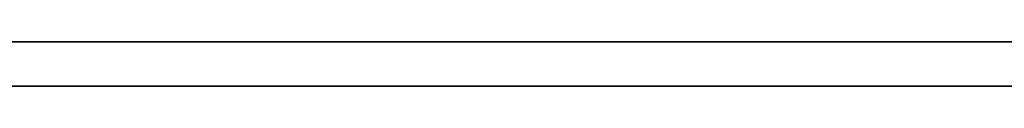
# Model space of a CAD drawing. Extents: x -3.09 to 3.09, y -0.36 to 1.94.
# Tile 156 of 168: x 0.318835 to 0.327748, y 1.8416 to 1.842. Entities that reach past the tile are written whole.
import ezdxf

# ---------------------------------------------------------------- set-up
doc = ezdxf.new("R2010")
doc.units = 0
doc.layers.get('0').update_dxf_attribs({"linetype": 'CONTINUOUS'})

# ---------------------------------------------------------------- blocks, each defined once
blk = doc.blocks.new('*U1')
at = {"extrusion": (0, 1, 0)}
for p, q in [((-3.01875, 1.842, 0.83), (3.01875, 1.842, 0.83)), ((3.01875, 1.842, -0.83), (-3.01875, 1.842, -0.83)), ((-2.92375, 1.842, -0.815), (2.92375, 1.842, -0.815)), ((2.92375, 1.842, 0.815), (-2.92375, 1.842, 0.815)), ((2.92375, 1.842, -0.7525), (-2.92375, 1.842, -0.7525)), ((-2.92375, 1.842, 0.7525), (2.92375, 1.842, 0.7525)), ((2.92375, 1.8416, -0.815), (-2.92375, 1.8416, -0.815)), ((-2.92375, 1.8416, 0.815), (2.92375, 1.8416, 0.815)), ((2.92375, 1.8416, -0.7525), (-2.92375, 1.8416, -0.7525)), ((-2.92375, 1.8416, 0.7525), (2.92375, 1.8416, 0.7525))]:
    blk.add_line(p, q, dxfattribs=at)
at = {"extrusion": (0, 0, -1)}
for p, q in [((-3.01875, 1.842, 0.83), (3.01875, 1.842, 0.83)), ((2.92375, 1.842, -0.7525), (-2.92375, 1.842, -0.7525)), ((2.92375, 1.842, 0.815), (-2.92375, 1.842, 0.815)), ((2.92375, 1.8416, -0.7525), (-2.92375, 1.8416, -0.7525)), ((-2.92375, 1.8416, 0.815), (2.92375, 1.8416, 0.815))]:
    blk.add_line(p, q, dxfattribs=at)
for p, q in [((3.01875, 1.842, -0.83), (-3.01875, 1.842, -0.83)), ((-2.92375, 1.842, 0.7525), (2.92375, 1.842, 0.7525)), ((-2.92375, 1.842, -0.815), (2.92375, 1.842, -0.815)), ((-2.92375, 1.8416, 0.7525), (2.92375, 1.8416, 0.7525)), ((2.92375, 1.8416, -0.815), (-2.92375, 1.8416, -0.815))]:
    blk.add_line(p, q)
for points in [[(0.32778, 1.842, -0.393423), (0.327704, 1.842, -0.393554), (0.327627, 1.842, -0.393683), (0.327548, 1.842, -0.39381), (0.327469, 1.842, -0.393935), (0.327389, 1.842, -0.394058), (0.327308, 1.842, -0.39418), (0.327227, 1.842, -0.394299), (0.327144, 1.842, -0.394417), (0.327061, 1.842, -0.394533), (0.326976, 1.842, -0.394647), (0.326891, 1.842, -0.394759), (0.326805, 1.842, -0.394869), (0.326718, 1.842, -0.394978), (0.32663, 1.842, -0.395084), (0.326541, 1.842, -0.395189), (0.326452, 1.842, -0.395292), (0.326361, 1.842, -0.395393), (0.32627, 1.842, -0.395492), (0.326178, 1.842, -0.395589), (0.326084, 1.842, -0.395685), (0.32599, 1.842, -0.39578), (0.325893, 1.842, -0.395873), (0.325796, 1.842, -0.395966), (0.325697, 1.842, -0.396057), (0.325596, 1.842, -0.396148), (0.325494, 1.842, -0.396237), (0.32539, 1.842, -0.396326), (0.325284, 1.842, -0.396413), (0.325178, 1.842, -0.3965), (0.325069, 1.842, -0.396585), (0.324959, 1.842, -0.39667), (0.324848, 1.842, -0.396753), (0.324735, 1.842, -0.396836), (0.324621, 1.842, -0.396917), (0.324505, 1.842, -0.396998), (0.324387, 1.842, -0.397077), (0.324268, 1.842, -0.397156), (0.324147, 1.842, -0.397233), (0.324025, 1.842, -0.39731), (0.323902, 1.842, -0.397385), (0.323777, 1.842, -0.39746), (0.32365, 1.842, -0.397533), (0.323522, 1.842, -0.397606), (0.323392, 1.842, -0.397677), (0.323261, 1.842, -0.397748), (0.323128, 1.842, -0.397817), (0.322994, 1.842, -0.397886), (0.322858, 1.842, -0.397953), (0.322721, 1.842, -0.39802), (0.322582, 1.842, -0.398085), (0.322441, 1.842, -0.39815), (0.322299, 1.842, -0.398213), (0.322156, 1.842, -0.398276), (0.322011, 1.842, -0.398337), (0.321864, 1.842, -0.398398), (0.321716, 1.842, -0.398457), (0.321567, 1.842, -0.398516), (0.321416, 1.842, -0.398573), (0.321263, 1.842, -0.39863), (0.321109, 1.842, -0.398685), (0.320954, 1.842, -0.39874), (0.320796, 1.842, -0.398793), (0.320638, 1.842, -0.398846), (0.320477, 1.842, -0.398897), (0.320316, 1.842, -0.398948), (0.320152, 1.842, -0.398997), (0.319988, 1.842, -0.399046), (0.319821, 1.842, -0.399093), (0.319653, 1.842, -0.39914), (0.319484, 1.842, -0.399185), (0.319313, 1.842, -0.39923), (0.319141, 1.842, -0.399273), (0.318967, 1.842, -0.399316), (0.318791, 1.842, -0.399357)], [(0.32778, 1.842, -0.393423), (0.327704, 1.842, -0.393554), (0.327627, 1.842, -0.393683), (0.327548, 1.842, -0.39381), (0.327469, 1.842, -0.393935), (0.327389, 1.842, -0.394058), (0.327308, 1.842, -0.39418), (0.327227, 1.842, -0.394299), (0.327144, 1.842, -0.394417), (0.327061, 1.842, -0.394533), (0.326976, 1.842, -0.394647), (0.326891, 1.842, -0.394759), (0.326805, 1.842, -0.394869), (0.326718, 1.842, -0.394978), (0.32663, 1.842, -0.395084), (0.326541, 1.842, -0.395189), (0.326452, 1.842, -0.395292), (0.326361, 1.842, -0.395393), (0.32627, 1.842, -0.395492), (0.326178, 1.842, -0.395589), (0.326084, 1.842, -0.395685), (0.32599, 1.842, -0.39578), (0.325893, 1.842, -0.395873), (0.325796, 1.842, -0.395966), (0.325697, 1.842, -0.396057), (0.325596, 1.842, -0.396148), (0.325494, 1.842, -0.396237), (0.32539, 1.842, -0.396326), (0.325284, 1.842, -0.396413), (0.325178, 1.842, -0.3965), (0.325069, 1.842, -0.396585), (0.324959, 1.842, -0.39667), (0.324848, 1.842, -0.396753), (0.324735, 1.842, -0.396836), (0.324621, 1.842, -0.396917), (0.324505, 1.842, -0.396998), (0.324387, 1.842, -0.397077), (0.324268, 1.842, -0.397156), (0.324147, 1.842, -0.397233), (0.324025, 1.842, -0.39731), (0.323902, 1.842, -0.397385), (0.323777, 1.842, -0.39746), (0.32365, 1.842, -0.397533), (0.323522, 1.842, -0.397606), (0.323392, 1.842, -0.397677), (0.323261, 1.842, -0.397748), (0.323128, 1.842, -0.397817), (0.322994, 1.842, -0.397886), (0.322858, 1.842, -0.397953), (0.322721, 1.842, -0.39802), (0.322582, 1.842, -0.398085), (0.322441, 1.842, -0.39815), (0.322299, 1.842, -0.398213), (0.322156, 1.842, -0.398276), (0.322011, 1.842, -0.398337), (0.321864, 1.842, -0.398398), (0.321716, 1.842, -0.398457), (0.321567, 1.842, -0.398516), (0.321416, 1.842, -0.398573), (0.321263, 1.842, -0.39863), (0.321109, 1.842, -0.398685), (0.320954, 1.842, -0.39874), (0.320796, 1.842, -0.398793), (0.320638, 1.842, -0.398846), (0.320477, 1.842, -0.398897), (0.320316, 1.842, -0.398948), (0.320152, 1.842, -0.398997), (0.319988, 1.842, -0.399046), (0.319821, 1.842, -0.399093), (0.319653, 1.842, -0.39914), (0.319484, 1.842, -0.399185), (0.319313, 1.842, -0.39923), (0.319141, 1.842, -0.399273), (0.318967, 1.842, -0.399316), (0.318791, 1.842, -0.399357)], [(0.318728, 1.842, -0.424876), (0.318926, 1.842, -0.4249), (0.319123, 1.842, -0.424925), (0.319319, 1.842, -0.42495), (0.319513, 1.842, -0.424977), (0.319706, 1.842, -0.425005), (0.319898, 1.842, -0.425034), (0.320089, 1.842, -0.425064), (0.320279, 1.842, -0.425094), (0.320467, 1.842, -0.425126), (0.320654, 1.842, -0.425159), (0.320839, 1.842, -0.425192), (0.321024, 1.842, -0.425227), (0.321207, 1.842, -0.425262), (0.321389, 1.842, -0.425299), (0.321569, 1.842, -0.425337), (0.321749, 1.842, -0.425375), (0.321927, 1.842, -0.425415), (0.322103, 1.842, -0.425455), (0.322279, 1.842, -0.425496), (0.322453, 1.842, -0.425539), (0.322626, 1.842, -0.425582), (0.322798, 1.842, -0.425627), (0.322969, 1.842, -0.425672), (0.323138, 1.842, -0.425718), (0.323306, 1.842, -0.425766), (0.323473, 1.842, -0.425814), (0.323638, 1.842, -0.425863), (0.323802, 1.842, -0.425913), (0.323965, 1.842, -0.425964), (0.324127, 1.842, -0.426017), (0.324287, 1.842, -0.42607), (0.324446, 1.842, -0.426124), (0.324604, 1.842, -0.426179), (0.324761, 1.842, -0.426235), (0.324916, 1.842, -0.426292), (0.32507, 1.842, -0.42635), (0.325223, 1.842, -0.426409), (0.325375, 1.842, -0.426469), (0.325525, 1.842, -0.42653), (0.325674, 1.842, -0.426592), (0.325822, 1.842, -0.426655), (0.325968, 1.842, -0.426719), (0.326113, 1.842, -0.426784), (0.326257, 1.842, -0.426849), (0.3264, 1.842, -0.426916), (0.326542, 1.842, -0.426984), (0.326682, 1.842, -0.427053), (0.326821, 1.842, -0.427122), (0.326958, 1.842, -0.427193), (0.327095, 1.842, -0.427265), (0.32723, 1.842, -0.427337), (0.327364, 1.842, -0.427411), (0.327496, 1.842, -0.427486), (0.327628, 1.842, -0.427561), (0.327758, 1.842, -0.427638)], [(0.318728, 1.842, -0.424876), (0.318926, 1.842, -0.4249), (0.319123, 1.842, -0.424925), (0.319319, 1.842, -0.42495), (0.319513, 1.842, -0.424977), (0.319706, 1.842, -0.425005), (0.319898, 1.842, -0.425034), (0.320089, 1.842, -0.425064), (0.320279, 1.842, -0.425094), (0.320467, 1.842, -0.425126), (0.320654, 1.842, -0.425159), (0.320839, 1.842, -0.425192), (0.321024, 1.842, -0.425227), (0.321207, 1.842, -0.425262), (0.321389, 1.842, -0.425299), (0.321569, 1.842, -0.425337), (0.321749, 1.842, -0.425375), (0.321927, 1.842, -0.425415), (0.322103, 1.842, -0.425455), (0.322279, 1.842, -0.425496), (0.322453, 1.842, -0.425539), (0.322626, 1.842, -0.425582), (0.322798, 1.842, -0.425627), (0.322969, 1.842, -0.425672), (0.323138, 1.842, -0.425718), (0.323306, 1.842, -0.425766), (0.323473, 1.842, -0.425814), (0.323638, 1.842, -0.425863), (0.323802, 1.842, -0.425913), (0.323965, 1.842, -0.425964), (0.324127, 1.842, -0.426017), (0.324287, 1.842, -0.42607), (0.324446, 1.842, -0.426124), (0.324604, 1.842, -0.426179), (0.324761, 1.842, -0.426235), (0.324916, 1.842, -0.426292), (0.32507, 1.842, -0.42635), (0.325223, 1.842, -0.426409), (0.325375, 1.842, -0.426469), (0.325525, 1.842, -0.42653), (0.325674, 1.842, -0.426592), (0.325822, 1.842, -0.426655), (0.325968, 1.842, -0.426719), (0.326113, 1.842, -0.426784), (0.326257, 1.842, -0.426849), (0.3264, 1.842, -0.426916), (0.326542, 1.842, -0.426984), (0.326682, 1.842, -0.427053), (0.326821, 1.842, -0.427122), (0.326958, 1.842, -0.427193), (0.327095, 1.842, -0.427265), (0.32723, 1.842, -0.427337), (0.327364, 1.842, -0.427411), (0.327496, 1.842, -0.427486), (0.327628, 1.842, -0.427561), (0.327758, 1.842, -0.427638)], [(0.327762, 1.842, -0.458608), (0.327636, 1.842, -0.458687), (0.327509, 1.842, -0.458764), (0.32738, 1.842, -0.458841), (0.327251, 1.842, -0.458916), (0.327121, 1.842, -0.45899), (0.326989, 1.842, -0.459064), (0.326857, 1.842, -0.459136), (0.326723, 1.842, -0.459207), (0.326588, 1.842, -0.459277), (0.326453, 1.842, -0.459346), (0.326316, 1.842, -0.459415), (0.326177, 1.842, -0.459482), (0.326038, 1.842, -0.459548), (0.325898, 1.842, -0.459613), (0.325757, 1.842, -0.459677), (0.325614, 1.842, -0.45974), (0.325471, 1.842, -0.459802), (0.325326, 1.842, -0.459863), (0.32518, 1.842, -0.459923), (0.325033, 1.842, -0.459982), (0.324886, 1.842, -0.46004), (0.324736, 1.842, -0.460097), (0.324586, 1.842, -0.460153), (0.324435, 1.842, -0.460208), (0.324283, 1.842, -0.460261), (0.324129, 1.842, -0.460314), (0.323975, 1.842, -0.460366), (0.323819, 1.842, -0.460417), (0.323662, 1.842, -0.460466), (0.323504, 1.842, -0.460515), (0.323345, 1.842, -0.460563), (0.323185, 1.842, -0.460609), (0.323024, 1.842, -0.460655), (0.322862, 1.842, -0.4607), (0.322699, 1.842, -0.460743), (0.322534, 1.842, -0.460786), (0.322369, 1.842, -0.460827), (0.322202, 1.842, -0.460868), (0.322034, 1.842, -0.460907), (0.321865, 1.842, -0.460946), (0.321695, 1.842, -0.460983), (0.321524, 1.842, -0.461019), (0.321352, 1.842, -0.461055), (0.321179, 1.842, -0.461089), (0.321005, 1.842, -0.461122), (0.320829, 1.842, -0.461155), (0.320653, 1.842, -0.461186), (0.320475, 1.842, -0.461216), (0.320296, 1.842, -0.461245), (0.320116, 1.842, -0.461274), (0.319935, 1.842, -0.461301), (0.319753, 1.842, -0.461327), (0.31957, 1.842, -0.461352), (0.319386, 1.842, -0.461376), (0.319201, 1.842, -0.461399), (0.319014, 1.842, -0.461421), (0.318827, 1.842, -0.461442)], [(0.327762, 1.842, -0.458608), (0.327636, 1.842, -0.458687), (0.327509, 1.842, -0.458764), (0.32738, 1.842, -0.458841), (0.327251, 1.842, -0.458916), (0.327121, 1.842, -0.45899), (0.326989, 1.842, -0.459064), (0.326857, 1.842, -0.459136), (0.326723, 1.842, -0.459207), (0.326588, 1.842, -0.459277), (0.326453, 1.842, -0.459346), (0.326316, 1.842, -0.459415), (0.326177, 1.842, -0.459482), (0.326038, 1.842, -0.459548), (0.325898, 1.842, -0.459613), (0.325757, 1.842, -0.459677), (0.325614, 1.842, -0.45974), (0.325471, 1.842, -0.459802), (0.325326, 1.842, -0.459863), (0.32518, 1.842, -0.459923), (0.325033, 1.842, -0.459982), (0.324886, 1.842, -0.46004), (0.324736, 1.842, -0.460097), (0.324586, 1.842, -0.460153), (0.324435, 1.842, -0.460208), (0.324283, 1.842, -0.460261), (0.324129, 1.842, -0.460314), (0.323975, 1.842, -0.460366), (0.323819, 1.842, -0.460417), (0.323662, 1.842, -0.460466), (0.323504, 1.842, -0.460515), (0.323345, 1.842, -0.460563), (0.323185, 1.842, -0.460609), (0.323024, 1.842, -0.460655), (0.322862, 1.842, -0.4607), (0.322699, 1.842, -0.460743), (0.322534, 1.842, -0.460786), (0.322369, 1.842, -0.460827), (0.322202, 1.842, -0.460868), (0.322034, 1.842, -0.460907), (0.321865, 1.842, -0.460946), (0.321695, 1.842, -0.460983), (0.321524, 1.842, -0.461019), (0.321352, 1.842, -0.461055), (0.321179, 1.842, -0.461089), (0.321005, 1.842, -0.461122), (0.320829, 1.842, -0.461155), (0.320653, 1.842, -0.461186), (0.320475, 1.842, -0.461216), (0.320296, 1.842, -0.461245), (0.320116, 1.842, -0.461274), (0.319935, 1.842, -0.461301), (0.319753, 1.842, -0.461327), (0.31957, 1.842, -0.461352), (0.319386, 1.842, -0.461376), (0.319201, 1.842, -0.461399), (0.319014, 1.842, -0.461421), (0.318827, 1.842, -0.461442)], [(0.318835, 1.842, -0.485817), (0.319313, 1.842, -0.485815), (0.319789, 1.842, -0.485812), (0.320263, 1.842, -0.485807), (0.320733, 1.842, -0.485799), (0.321201, 1.842, -0.48579), (0.321667, 1.842, -0.485778), (0.32213, 1.842, -0.485764), (0.32259, 1.842, -0.485748), (0.323048, 1.842, -0.485729), (0.323503, 1.842, -0.485709), (0.323955, 1.842, -0.485686), (0.324405, 1.842, -0.485662), (0.324853, 1.842, -0.485635), (0.325297, 1.842, -0.485606), (0.325739, 1.842, -0.485575), (0.326179, 1.842, -0.485541), (0.326615, 1.842, -0.485506), (0.32705, 1.842, -0.485468), (0.327481, 1.842, -0.485428), (0.32791, 1.842, -0.485387)], [(0.318835, 1.842, -0.485817), (0.319313, 1.842, -0.485815), (0.319789, 1.842, -0.485812), (0.320263, 1.842, -0.485807), (0.320733, 1.842, -0.485799), (0.321201, 1.842, -0.48579), (0.321667, 1.842, -0.485778), (0.32213, 1.842, -0.485764), (0.32259, 1.842, -0.485748), (0.323048, 1.842, -0.485729), (0.323503, 1.842, -0.485709), (0.323955, 1.842, -0.485686), (0.324405, 1.842, -0.485662), (0.324853, 1.842, -0.485635), (0.325297, 1.842, -0.485606), (0.325739, 1.842, -0.485575), (0.326179, 1.842, -0.485541), (0.326615, 1.842, -0.485506), (0.32705, 1.842, -0.485468), (0.327481, 1.842, -0.485428), (0.32791, 1.842, -0.485387)], [(0.318722, 1.8416, -0.399373), (0.318986, 1.8416, -0.399311), (0.319247, 1.8416, -0.399247), (0.319504, 1.8416, -0.39918), (0.319758, 1.8416, -0.399111), (0.320008, 1.8416, -0.39904), (0.320255, 1.8416, -0.398966), (0.320499, 1.8416, -0.39889), (0.320739, 1.8416, -0.398812), (0.320976, 1.8416, -0.398732), (0.321209, 1.8416, -0.398649), (0.321439, 1.8416, -0.398565), (0.321665, 1.8416, -0.398477), (0.321888, 1.8416, -0.398388), (0.322107, 1.8416, -0.398297), (0.322323, 1.8416, -0.398203), (0.322535, 1.8416, -0.398107), (0.322744, 1.8416, -0.398008), (0.32295, 1.8416, -0.397907), (0.323152, 1.8416, -0.397805), (0.323351, 1.8416, -0.397699), (0.323546, 1.8416, -0.397592), (0.323738, 1.8416, -0.397482), (0.323926, 1.8416, -0.39737), (0.324111, 1.8416, -0.397256), (0.324293, 1.8416, -0.39714), (0.32447, 1.8416, -0.397021), (0.324645, 1.8416, -0.3969), (0.324816, 1.8416, -0.396777), (0.324984, 1.8416, -0.396651), (0.325148, 1.8416, -0.396523), (0.325309, 1.8416, -0.396393), (0.325466, 1.8416, -0.396261), (0.32562, 1.8416, -0.396126), (0.32577, 1.8416, -0.395989), (0.325917, 1.8416, -0.39585), (0.326061, 1.8416, -0.395709), (0.326201, 1.8416, -0.395565), (0.326339, 1.8416, -0.395417), (0.326475, 1.8416, -0.395265), (0.326609, 1.8416, -0.395109), (0.326741, 1.8416, -0.394949), (0.326871, 1.8416, -0.394784), (0.327, 1.8416, -0.394615), (0.327126, 1.8416, -0.394442), (0.32725, 1.8416, -0.394265), (0.327372, 1.8416, -0.394084), (0.327492, 1.8416, -0.393899), (0.327611, 1.8416, -0.393709), (0.327727, 1.8416, -0.393515), (0.327841, 1.8416, -0.393317)], [(0.318722, 1.8416, -0.399373), (0.318986, 1.8416, -0.399311), (0.319247, 1.8416, -0.399247), (0.319504, 1.8416, -0.39918), (0.319758, 1.8416, -0.399111), (0.320008, 1.8416, -0.39904), (0.320255, 1.8416, -0.398966), (0.320499, 1.8416, -0.39889), (0.320739, 1.8416, -0.398812), (0.320976, 1.8416, -0.398732), (0.321209, 1.8416, -0.398649), (0.321439, 1.8416, -0.398565), (0.321665, 1.8416, -0.398477), (0.321888, 1.8416, -0.398388), (0.322107, 1.8416, -0.398297), (0.322323, 1.8416, -0.398203), (0.322535, 1.8416, -0.398107), (0.322744, 1.8416, -0.398008), (0.32295, 1.8416, -0.397907), (0.323152, 1.8416, -0.397805), (0.323351, 1.8416, -0.397699), (0.323546, 1.8416, -0.397592), (0.323738, 1.8416, -0.397482), (0.323926, 1.8416, -0.39737), (0.324111, 1.8416, -0.397256), (0.324293, 1.8416, -0.39714), (0.32447, 1.8416, -0.397021), (0.324645, 1.8416, -0.3969), (0.324816, 1.8416, -0.396777), (0.324984, 1.8416, -0.396651), (0.325148, 1.8416, -0.396523), (0.325309, 1.8416, -0.396393), (0.325466, 1.8416, -0.396261), (0.32562, 1.8416, -0.396126), (0.32577, 1.8416, -0.395989), (0.325917, 1.8416, -0.39585), (0.326061, 1.8416, -0.395709), (0.326201, 1.8416, -0.395565), (0.326339, 1.8416, -0.395417), (0.326475, 1.8416, -0.395265), (0.326609, 1.8416, -0.395109), (0.326741, 1.8416, -0.394949), (0.326871, 1.8416, -0.394784), (0.327, 1.8416, -0.394615), (0.327126, 1.8416, -0.394442), (0.32725, 1.8416, -0.394265), (0.327372, 1.8416, -0.394084), (0.327492, 1.8416, -0.393899), (0.327611, 1.8416, -0.393709), (0.327727, 1.8416, -0.393515), (0.327841, 1.8416, -0.393317)], [(0.31874, 1.8416, -0.424877), (0.319038, 1.8416, -0.424914), (0.319333, 1.8416, -0.424952), (0.319624, 1.8416, -0.424993), (0.319913, 1.8416, -0.425036), (0.3202, 1.8416, -0.425081), (0.320483, 1.8416, -0.425129), (0.320763, 1.8416, -0.425178), (0.321041, 1.8416, -0.42523), (0.321316, 1.8416, -0.425284), (0.321588, 1.8416, -0.42534), (0.321857, 1.8416, -0.425399), (0.322123, 1.8416, -0.42546), (0.322386, 1.8416, -0.425522), (0.322647, 1.8416, -0.425587), (0.322904, 1.8416, -0.425655), (0.323159, 1.8416, -0.425724), (0.323411, 1.8416, -0.425796), (0.32366, 1.8416, -0.42587), (0.323906, 1.8416, -0.425946), (0.32415, 1.8416, -0.426024), (0.32439, 1.8416, -0.426105), (0.324628, 1.8416, -0.426187), (0.324862, 1.8416, -0.426272), (0.325094, 1.8416, -0.426359), (0.325323, 1.8416, -0.426449), (0.32555, 1.8416, -0.42654), (0.325773, 1.8416, -0.426634), (0.325993, 1.8416, -0.42673), (0.326211, 1.8416, -0.426828), (0.326426, 1.8416, -0.426928), (0.326638, 1.8416, -0.427031), (0.326847, 1.8416, -0.427136), (0.327053, 1.8416, -0.427243), (0.327256, 1.8416, -0.427352), (0.327457, 1.8416, -0.427463), (0.327655, 1.8416, -0.427577), (0.327849, 1.8416, -0.427692)], [(0.31874, 1.8416, -0.424877), (0.319038, 1.8416, -0.424914), (0.319333, 1.8416, -0.424952), (0.319624, 1.8416, -0.424993), (0.319913, 1.8416, -0.425036), (0.3202, 1.8416, -0.425081), (0.320483, 1.8416, -0.425129), (0.320763, 1.8416, -0.425178), (0.321041, 1.8416, -0.42523), (0.321316, 1.8416, -0.425284), (0.321588, 1.8416, -0.42534), (0.321857, 1.8416, -0.425399), (0.322123, 1.8416, -0.42546), (0.322386, 1.8416, -0.425522), (0.322647, 1.8416, -0.425587), (0.322904, 1.8416, -0.425655), (0.323159, 1.8416, -0.425724), (0.323411, 1.8416, -0.425796), (0.32366, 1.8416, -0.42587), (0.323906, 1.8416, -0.425946), (0.32415, 1.8416, -0.426024), (0.32439, 1.8416, -0.426105), (0.324628, 1.8416, -0.426187), (0.324862, 1.8416, -0.426272), (0.325094, 1.8416, -0.426359), (0.325323, 1.8416, -0.426449), (0.32555, 1.8416, -0.42654), (0.325773, 1.8416, -0.426634), (0.325993, 1.8416, -0.42673), (0.326211, 1.8416, -0.426828), (0.326426, 1.8416, -0.426928), (0.326638, 1.8416, -0.427031), (0.326847, 1.8416, -0.427136), (0.327053, 1.8416, -0.427243), (0.327256, 1.8416, -0.427352), (0.327457, 1.8416, -0.427463), (0.327655, 1.8416, -0.427577), (0.327849, 1.8416, -0.427692)], [(0.327912, 1.8416, -0.458513), (0.327724, 1.8416, -0.458632), (0.327534, 1.8416, -0.458749), (0.327341, 1.8416, -0.458864), (0.327145, 1.8416, -0.458976), (0.326948, 1.8416, -0.459086), (0.326747, 1.8416, -0.459194), (0.326545, 1.8416, -0.4593), (0.326339, 1.8416, -0.459403), (0.326132, 1.8416, -0.459504), (0.325921, 1.8416, -0.459602), (0.325709, 1.8416, -0.459699), (0.325493, 1.8416, -0.459792), (0.325276, 1.8416, -0.459884), (0.325056, 1.8416, -0.459973), (0.324833, 1.8416, -0.46006), (0.324608, 1.8416, -0.460145), (0.32438, 1.8416, -0.460227), (0.32415, 1.8416, -0.460307), (0.323917, 1.8416, -0.460385), (0.323682, 1.8416, -0.46046), (0.323444, 1.8416, -0.460533), (0.323204, 1.8416, -0.460604), (0.322962, 1.8416, -0.460672), (0.322717, 1.8416, -0.460738), (0.322469, 1.8416, -0.460802), (0.322219, 1.8416, -0.460864), (0.321967, 1.8416, -0.460923), (0.321712, 1.8416, -0.460979), (0.321454, 1.8416, -0.461034), (0.321194, 1.8416, -0.461086), (0.320932, 1.8416, -0.461136), (0.320667, 1.8416, -0.461183), (0.320399, 1.8416, -0.461229), (0.320129, 1.8416, -0.461272), (0.319857, 1.8416, -0.461312), (0.319582, 1.8416, -0.46135), (0.319304, 1.8416, -0.461386), (0.319024, 1.8416, -0.46142), (0.318742, 1.8416, -0.461451)], [(0.327912, 1.8416, -0.458513), (0.327724, 1.8416, -0.458632), (0.327534, 1.8416, -0.458749), (0.327341, 1.8416, -0.458864), (0.327145, 1.8416, -0.458976), (0.326948, 1.8416, -0.459086), (0.326747, 1.8416, -0.459194), (0.326545, 1.8416, -0.4593), (0.326339, 1.8416, -0.459403), (0.326132, 1.8416, -0.459504), (0.325921, 1.8416, -0.459602), (0.325709, 1.8416, -0.459699), (0.325493, 1.8416, -0.459792), (0.325276, 1.8416, -0.459884), (0.325056, 1.8416, -0.459973), (0.324833, 1.8416, -0.46006), (0.324608, 1.8416, -0.460145), (0.32438, 1.8416, -0.460227), (0.32415, 1.8416, -0.460307), (0.323917, 1.8416, -0.460385), (0.323682, 1.8416, -0.46046), (0.323444, 1.8416, -0.460533), (0.323204, 1.8416, -0.460604), (0.322962, 1.8416, -0.460672), (0.322717, 1.8416, -0.460738), (0.322469, 1.8416, -0.460802), (0.322219, 1.8416, -0.460864), (0.321967, 1.8416, -0.460923), (0.321712, 1.8416, -0.460979), (0.321454, 1.8416, -0.461034), (0.321194, 1.8416, -0.461086), (0.320932, 1.8416, -0.461136), (0.320667, 1.8416, -0.461183), (0.320399, 1.8416, -0.461229), (0.320129, 1.8416, -0.461272), (0.319857, 1.8416, -0.461312), (0.319582, 1.8416, -0.46135), (0.319304, 1.8416, -0.461386), (0.319024, 1.8416, -0.46142), (0.318742, 1.8416, -0.461451)], [(0.32836, 1.8416, -0.48534), (0.327718, 1.8416, -0.485406), (0.32707, 1.8416, -0.485466), (0.326416, 1.8416, -0.485522), (0.325757, 1.8416, -0.485573), (0.325091, 1.8416, -0.48562), (0.324419, 1.8416, -0.485661), (0.323742, 1.8416, -0.485697), (0.323059, 1.8416, -0.485729), (0.322369, 1.8416, -0.485756), (0.321674, 1.8416, -0.485778), (0.320973, 1.8416, -0.485795), (0.320266, 1.8416, -0.485807), (0.319553, 1.8416, -0.485814), (0.318835, 1.8416, -0.485817)], [(0.32836, 1.8416, -0.48534), (0.327718, 1.8416, -0.485406), (0.32707, 1.8416, -0.485466), (0.326416, 1.8416, -0.485522), (0.325757, 1.8416, -0.485573), (0.325091, 1.8416, -0.48562), (0.324419, 1.8416, -0.485661), (0.323742, 1.8416, -0.485697), (0.323059, 1.8416, -0.485729), (0.322369, 1.8416, -0.485756), (0.321674, 1.8416, -0.485778), (0.320973, 1.8416, -0.485795), (0.320266, 1.8416, -0.485807), (0.319553, 1.8416, -0.485814), (0.318835, 1.8416, -0.485817)]]:
    blk.add_polyline3d(points)

msp = doc.modelspace()

# ---------------------------------------------------------------- block references
msp.add_blockref('*U1', (0, 0))

doc.saveas('drawing.dxf')
